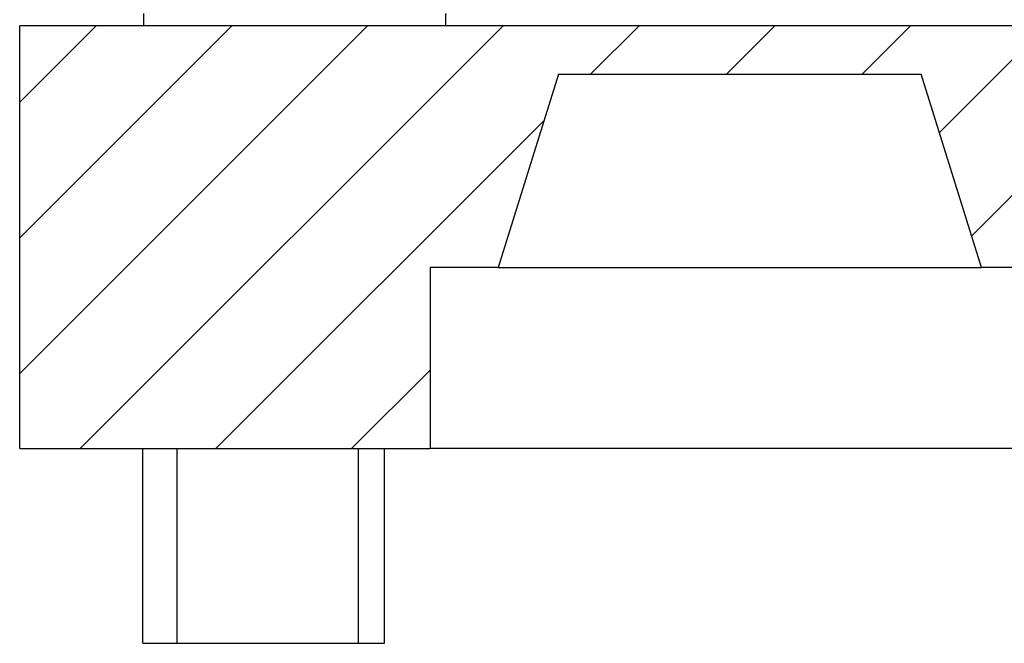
# Model space of a CAD drawing. Header units: millimetres. Extents: x 0 to 841, y 0 to 594.
# Tile 41 of 111: x 363 to 395, y 498 to 518. Entities that reach past the tile are written whole.
import ezdxf

# ---------------------------------------------------------------- set-up
doc = ezdxf.new("R2010")
doc.units = ezdxf.units.MM
doc.layers.add('TRAIT-FINS', color=9, linetype='Continuous')
doc.layers.add('TRAIT-FORT', color=4, linetype='Continuous', lineweight=25)

msp = doc.modelspace()

# ---------------------------------------------------------------- hatches: boundary and pattern name
at = {"layer": 'TRAIT-FINS'}
h = msp.add_hatch(dxfattribs=at)
h.set_pattern_fill('ANSI31', color=9, style=0)
h.paths.add_polyline_path([(429.704, 510.071), (431.204, 510.071), (433.204, 516.471), (445.204, 516.471), (447.204, 510.071), (448.704, 510.071), (450.704, 516.471), (462.704, 516.471), (464.704, 510.071), (466.204, 510.071), (468.204, 516.471), (480.204, 516.471), (482.204, 510.071), (484.454, 510.071), (484.454, 504.071), (494.994, 504.071), (494.994, 510.071), (499.207, 510.071), (499.207, 518.071), (362.875, 518.071), (362.875, 504.071), (376.454, 504.071), (376.454, 510.071), (378.704, 510.071), (380.704, 516.471), (392.704, 516.471), (394.704, 510.071), (396.204, 510.071), (398.204, 516.471), (410.204, 516.471), (412.204, 510.071), (413.704, 510.071), (415.704, 516.471), (427.704, 516.471)], flags=0)

# ---------------------------------------------------------------- linework, layer by layer
at = {"layer": 'TRAIT-FORT', "color": 4, "linetype": 'Continuous', "lineweight": 25}
for p, q in [((366.979, 518.071), (366.979, 518.471)), ((376.979, 518.071), (376.979, 518.471)), ((362.875, 504.071), (362.875, 518.071)), ((499.207, 518.071), (362.875, 518.071)), ((380.704, 516.471), (378.704, 510.071)), ((380.704, 516.471), (392.704, 516.471)), ((394.704, 510.071), (392.704, 516.471)), ((378.704, 510.071), (376.454, 510.071)), ((376.454, 510.071), (376.454, 504.071)), ((378.704, 510.071), (394.704, 510.071)), ((396.204, 510.071), (394.704, 510.071)), ((362.875, 504.071), (376.454, 504.071)), ((366.944, 497.625), (366.944, 504.071)), ((368.084, 497.625), (368.084, 504.071)), ((374.084, 497.625), (374.084, 504.071)), ((374.944, 497.625), (374.944, 504.071)), ((433.619, 504.071), (376.454, 504.071)), ((366.944, 497.625), (368.084, 497.625)), ((368.084, 497.625), (374.084, 497.625)), ((374.084, 497.625), (374.944, 497.625))]:
    msp.add_line(p, q, dxfattribs=at)

doc.saveas('drawing.dxf')
